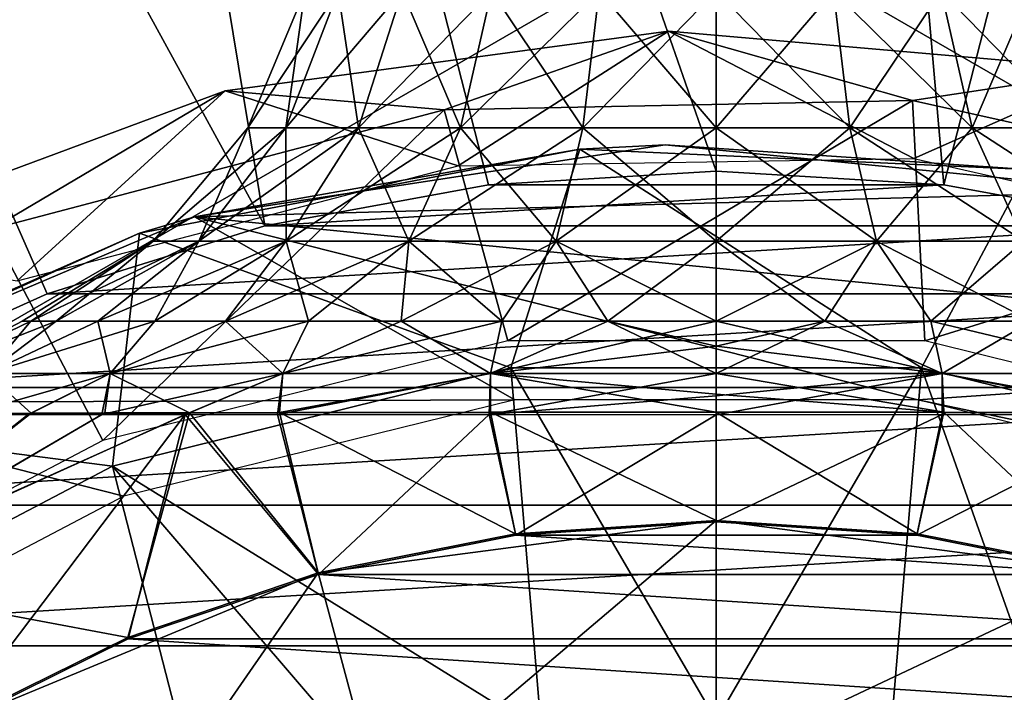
# Model space of a CAD drawing. Header units: millimetres. Extents: x -110 to 119, y -127 to 212.
# Tile 49 of 186: x -80.44 to -72.75, y 10.67 to 15.92. Entities that reach past the tile are written whole.
import ezdxf

# ---------------------------------------------------------------- set-up
doc = ezdxf.new("R2010")
doc.units = ezdxf.units.MM
doc.header["$LTSCALE"] = 26.699852
for name, color, linetype in [('10', 7, 'CONTINUOUS'), ('18', 7, 'CONTINUOUS'), ('23', 7, 'CONTINUOUS'), ('24', 7, 'CONTINUOUS'), ('428', 7, 'CONTINUOUS'), ('429', 7, 'CONTINUOUS'), ('430', 7, 'CONTINUOUS'), ('431', 7, 'CONTINUOUS'), ('501', 7, 'CONTINUOUS'), ('506', 7, 'CONTINUOUS'), ('507', 7, 'CONTINUOUS'), ('508', 7, 'CONTINUOUS'), ('53', 7, 'CONTINUOUS'), ('553', 7, 'CONTINUOUS'), ('554', 7, 'CONTINUOUS'), ('559', 7, 'CONTINUOUS'), ('560', 7, 'CONTINUOUS'), ('561', 7, 'CONTINUOUS'), ('566', 7, 'CONTINUOUS'), ('6', 7, 'CONTINUOUS')]:
    doc.layers.add(name, color=color, linetype=linetype)

msp = doc.modelspace()

# ---------------------------------------------------------------- linework, layer by layer
at = {"layer": '10', "color": 7, "linetype": 'CONTINUOUS', "true_color": 0xa2afbf}
for points in [[(-75, 35, -53), (-81.8282, 34.3275, -53), (-75, 14.7402, -36), (-75, 35, -53)], [(-68.1718, 34.3275, -53), (-75, 35, -53), (-73.2222, 14.6324, -36), (-68.1718, 34.3275, -53)], [(-73.2222, 14.6324, -36), (-75, 35, -53), (-75, 14.7402, -36), (-73.2222, 14.6324, -36)], [(-81.8282, 34.3275, -53), (-88.3939, 32.3358, -53), (-78.5268, 14.3118, -36), (-81.8282, 34.3275, -53)], [(-75, 14.7402, -36), (-81.8282, 34.3275, -53), (-76.7778, 14.6324, -36), (-75, 14.7402, -36)], [(-76.7778, 14.6324, -36), (-81.8282, 34.3275, -53), (-78.5268, 14.3118, -36), (-76.7778, 14.6324, -36)], [(-71.4732, 14.3118, -36), (-68.1718, 34.3275, -53), (-73.2222, 14.6324, -36), (-71.4732, 14.3118, -36)], [(-78.5268, 14.3118, -36), (-88.3939, 32.3358, -53), (-80.2262, 13.7826, -36), (-78.5268, 14.3118, -36)], [(-80.2262, 13.7826, -36), (-88.3939, 32.3358, -53), (-81.8511, 13.0511, -36), (-80.2262, 13.7826, -36)]]:
    msp.add_3dface(points, dxfattribs=at)
at = {"layer": '18', "color": 7, "linetype": 'CONTINUOUS', "true_color": 0xa2afbf}
msp.add_3dface([(-75, 16.7432, -21), (-89.5, 8.3716, -21), (-60.5, 8.3716, -21), (-75, 16.7432, -21)], dxfattribs=at)
at = {"layer": '23', "color": 7, "linetype": 'CONTINUOUS', "true_color": 0xa2afbf}
for points in [[(-89.5, 8.3716, -21), (-75, 16.7432, -21), (-89.5, 8.3716, -35), (-89.5, 8.3716, -21)], [(-89.5, 8.3716, -35), (-75, 16.7432, -21), (-75, 16.7432, -35), (-89.5, 8.3716, -35)]]:
    msp.add_3dface(points, dxfattribs=at)
at = {"layer": '24', "color": 7, "linetype": 'CONTINUOUS', "true_color": 0xa2afbf}
for points in [[(-75, 16.7432, -21), (-60.5, 8.3716, -21), (-75, 16.7432, -35), (-75, 16.7432, -21)], [(-60.5, 8.3716, -21), (-60.5, 8.3716, -35), (-75, 16.7432, -35), (-60.5, 8.3716, -21)]]:
    msp.add_3dface(points, dxfattribs=at)
at = {"layer": '428', "color": 7, "linetype": 'CONTINUOUS', "true_color": 0xa2afbf}
for points in [[(-79.0763, 14.3834, 12.5), (-76.0666, 14.9119, 17.5), (-75.3984, 14.9445, 12.5), (-79.0763, 14.3834, 12.5)], [(-76.0666, 14.9119, 17.5), (-72.5712, 14.7514, 17.5), (-75.3984, 14.9445, 12.5), (-76.0666, 14.9119, 17.5)], [(-75.3984, 14.9445, 12.5), (-72.5712, 14.7514, 17.5), (-71.6957, 14.5799, 12.5), (-75.3984, 14.9445, 12.5)], [(-79.5036, 14.2555, 17.5), (-76.0666, 14.9119, 17.5), (-79.0763, 14.3834, 12.5), (-79.5036, 14.2555, 17.5)], [(-82.5014, 12.9317, 12.5), (-79.5036, 14.2555, 17.5), (-79.0763, 14.3834, 12.5), (-82.5014, 12.9317, 12.5)], [(-82.6935, 12.8184, 17.5), (-79.5036, 14.2555, 17.5), (-82.5014, 12.9317, 12.5), (-82.6935, 12.8184, 17.5)]]:
    msp.add_3dface(points, dxfattribs=at)
at = {"layer": '429', "color": 7, "linetype": 'CONTINUOUS', "true_color": 0xa2afbf}
for points in [[(-79.0763, 14.3834, 12.5), (-75.3984, 14.9445, 12.5), (-71.6957, 14.5799, 12.5), (-79.0763, 14.3834, 12.5)], [(-79.0763, 14.3834, 12.5), (-71.6957, 14.5799, 12.5), (-68.1975, 13.3121, 12.5), (-79.0763, 14.3834, 12.5)], [(-82.5014, 12.9317, 12.5), (-79.0763, 14.3834, 12.5), (-76.5734, 12.9547, 12.5), (-82.5014, 12.9317, 12.5)], [(-79.0763, 14.3834, 12.5), (-68.1975, 13.3121, 12.5), (-73.426, 12.9547, 12.5), (-79.0763, 14.3834, 12.5)], [(-76.5734, 12.9547, 12.5), (-79.0763, 14.3834, 12.5), (-73.426, 12.9547, 12.5), (-76.5734, 12.9547, 12.5)], [(-68.1975, 13.3121, 12.5), (-65.1206, 11.2196, 12.5), (-73.426, 12.9547, 12.5), (-68.1975, 13.3121, 12.5)], [(-79.6277, 12.2017, 12.5), (-82.5014, 12.9317, 12.5), (-76.5734, 12.9547, 12.5), (-79.6277, 12.2017, 12.5)], [(-82.4129, 10.7399, 12.5), (-82.5014, 12.9317, 12.5), (-79.6277, 12.2017, 12.5), (-82.4129, 10.7399, 12.5)], [(-73.426, 12.9547, 12.5), (-65.1206, 11.2196, 12.5), (-70.3717, 12.2017, 12.5), (-73.426, 12.9547, 12.5)]]:
    msp.add_3dface(points, dxfattribs=at)
at = {"layer": '430', "color": 7, "linetype": 'CONTINUOUS', "true_color": 0xa2afbf}
for points in [[(-79.7166, 12.4356, 20.8), (-76.3638, 10.3595, 40.7), (-76.6033, 13.203, 20.8), (-79.7166, 12.4356, 20.8)], [(-76.3638, 10.3595, 40.7), (-75, 10.45, 40.7), (-76.6033, 13.203, 20.8), (-76.3638, 10.3595, 40.7)], [(-76.6033, 13.203, 20.8), (-75, 10.45, 40.7), (-73.3967, 13.203, 20.8), (-76.6033, 13.203, 20.8)], [(-75, 10.45, 40.7), (-73.6362, 10.3595, 40.7), (-73.3967, 13.203, 20.8), (-75, 10.45, 40.7)], [(-73.6362, 10.3595, 40.7), (-72.2953, 10.0939, 40.7), (-73.3967, 13.203, 20.8), (-73.6362, 10.3595, 40.7)], [(-73.3967, 13.203, 20.8), (-72.2953, 10.0939, 40.7), (-70.2834, 12.4356, 20.8), (-73.3967, 13.203, 20.8)], [(-82.5557, 10.9454, 20.8), (-78.9986, 9.6535, 40.7), (-79.7166, 12.4356, 20.8), (-82.5557, 10.9454, 20.8)], [(-78.9986, 9.6535, 40.7), (-77.7047, 10.0939, 40.7), (-79.7166, 12.4356, 20.8), (-78.9986, 9.6535, 40.7)], [(-77.7047, 10.0939, 40.7), (-76.3638, 10.3595, 40.7), (-79.7166, 12.4356, 20.8), (-77.7047, 10.0939, 40.7)], [(-81.3609, 8.2896, 40.7), (-80.225, 9.05, 40.7), (-82.5557, 10.9454, 20.8), (-81.3609, 8.2896, 40.7)], [(-80.225, 9.05, 40.7), (-78.9986, 9.6535, 40.7), (-82.5557, 10.9454, 20.8), (-80.225, 9.05, 40.7)]]:
    msp.add_3dface(points, dxfattribs=at)
at = {"layer": '431', "color": 7, "linetype": 'CONTINUOUS', "true_color": 0xa2afbf}
for points in [[(-76.0666, 14.9119, 17.5), (-79.5036, 14.2555, 17.5), (-76.6033, 13.203, 20.8), (-76.0666, 14.9119, 17.5)], [(-76.0666, 14.9119, 17.5), (-76.6033, 13.203, 20.8), (-73.3967, 13.203, 20.8), (-76.0666, 14.9119, 17.5)], [(-72.5712, 14.7514, 17.5), (-76.0666, 14.9119, 17.5), (-73.3967, 13.203, 20.8), (-72.5712, 14.7514, 17.5)], [(-72.5712, 14.7514, 17.5), (-73.3967, 13.203, 20.8), (-70.2834, 12.4356, 20.8), (-72.5712, 14.7514, 17.5)], [(-79.5036, 14.2555, 17.5), (-82.6935, 12.8184, 17.5), (-79.7166, 12.4356, 20.8), (-79.5036, 14.2555, 17.5)], [(-79.5036, 14.2555, 17.5), (-79.7166, 12.4356, 20.8), (-76.6033, 13.203, 20.8), (-79.5036, 14.2555, 17.5)], [(-82.6935, 12.8184, 17.5), (-82.5557, 10.9454, 20.8), (-79.7166, 12.4356, 20.8), (-82.6935, 12.8184, 17.5)]]:
    msp.add_3dface(points, dxfattribs=at)
at = {"layer": '501', "color": 7, "linetype": 'CONTINUOUS', "true_color": 0xa2afbf}
for points in [[(-74.9997, 12, 42.1), (-73.433, 11.8973, 42.1), (-76.5664, 11.8973, 42.1), (-74.9997, 12, 42.1)], [(-76.5664, 11.8973, 42.1), (-71.8933, 11.5909, 42.1), (-78.106, 11.5909, 42.1), (-76.5664, 11.8973, 42.1)], [(-73.433, 11.8973, 42.1), (-71.8933, 11.5909, 42.1), (-76.5664, 11.8973, 42.1), (-73.433, 11.8973, 42.1)], [(-78.106, 11.5909, 42.1), (-70.407, 11.0863, 42.1), (-79.5924, 11.0863, 42.1), (-78.106, 11.5909, 42.1)], [(-71.8933, 11.5909, 42.1), (-70.407, 11.0863, 42.1), (-78.106, 11.5909, 42.1), (-71.8933, 11.5909, 42.1)], [(-79.5924, 11.0863, 42.1), (-68.9994, 10.392, 42.1), (-81, 10.392, 42.1), (-79.5924, 11.0863, 42.1)], [(-70.407, 11.0863, 42.1), (-68.9994, 10.392, 42.1), (-79.5924, 11.0863, 42.1), (-70.407, 11.0863, 42.1)]]:
    msp.add_3dface(points, dxfattribs=at)
at = {"layer": '506', "color": 7, "linetype": 'CONTINUOUS', "true_color": 0xa2afbf}
for points in [[(-82.0108, 11.55, 54.9666), (-79.5963, 11.0971, 57.95), (-79.1143, 12.8532, 55.0094), (-82.0108, 11.55, 54.9666)], [(-82.0108, 11.55, 54.9666), (-79.1143, 12.8532, 55.0094), (-79.7761, 12.8512, 54.3831), (-82.0108, 11.55, 54.9666)], [(-80.35, 12.8505, 53.6552), (-82.0108, 11.55, 54.9666), (-79.7761, 12.8512, 54.3831), (-80.35, 12.8505, 53.6552)], [(-80.8325, 12.8482, 52.8216), (-82.0108, 11.55, 54.9666), (-80.35, 12.8505, 53.6552), (-80.8325, 12.8482, 52.8216)], [(-79.5963, 11.0971, 57.95), (-78.1085, 11.6022, 57.95), (-79.1143, 12.8532, 55.0094), (-79.5963, 11.0971, 57.95)], [(-79.1143, 12.8532, 55.0094), (-78.1085, 11.6022, 57.95), (-78.4105, 12.8543, 55.5137), (-79.1143, 12.8532, 55.0094)], [(-78.4105, 12.8543, 55.5137), (-76.5675, 11.9087, 57.95), (-76.7638, 12.8567, 56.2387), (-78.4105, 12.8543, 55.5137)], [(-78.1085, 11.6022, 57.95), (-76.5675, 11.9087, 57.95), (-78.4105, 12.8543, 55.5137), (-78.1085, 11.6022, 57.95)], [(-76.7638, 12.8567, 56.2387), (-74.9997, 12.0115, 57.95), (-74.9997, 12.8571, 56.4842), (-76.7638, 12.8567, 56.2387)], [(-76.5675, 11.9087, 57.95), (-74.9997, 12.0115, 57.95), (-76.7638, 12.8567, 56.2387), (-76.5675, 11.9087, 57.95)], [(-74.9997, 12.0115, 57.95), (-73.4319, 11.9087, 57.95), (-74.9997, 12.8571, 56.4842), (-74.9997, 12.0115, 57.95)], [(-74.9997, 12.8571, 56.4842), (-73.4319, 11.9087, 57.95), (-73.2226, 12.8567, 56.2351), (-74.9997, 12.8571, 56.4842)], [(-73.4319, 11.9087, 57.95), (-71.8909, 11.6022, 57.95), (-73.2226, 12.8567, 56.2351), (-73.4319, 11.9087, 57.95)], [(-73.2226, 12.8567, 56.2351), (-71.8909, 11.6022, 57.95), (-71.5684, 12.8543, 55.5009), (-73.2226, 12.8567, 56.2351)], [(-80.3734, 12.8397, 46.4083), (-82.0228, 11.5384, 45.0907), (-80.852, 12.8398, 47.248), (-80.3734, 12.8397, 46.4083)], [(-79.7997, 12.8383, 45.6721), (-82.0228, 11.5384, 45.0907), (-80.3734, 12.8397, 46.4083), (-79.7997, 12.8383, 45.6721)], [(-79.1468, 12.8383, 45.0467), (-81, 10.392, 42.1), (-82.0228, 11.5384, 45.0907), (-79.1468, 12.8383, 45.0467)], [(-79.1468, 12.8383, 45.0467), (-82.0228, 11.5384, 45.0907), (-79.7997, 12.8383, 45.6721), (-79.1468, 12.8383, 45.0467)], [(-79.5924, 11.0863, 42.1), (-81, 10.392, 42.1), (-79.1468, 12.8383, 45.0467), (-79.5924, 11.0863, 42.1)], [(-78.106, 11.5909, 42.1), (-79.5924, 11.0863, 42.1), (-79.1468, 12.8383, 45.0467), (-78.106, 11.5909, 42.1)], [(-78.4271, 12.8381, 44.5259), (-78.106, 11.5909, 42.1), (-79.1468, 12.8383, 45.0467), (-78.4271, 12.8381, 44.5259)], [(-76.7745, 12.8383, 43.7937), (-78.106, 11.5909, 42.1), (-78.4271, 12.8381, 44.5259), (-76.7745, 12.8383, 43.7937)], [(-76.5664, 11.8973, 42.1), (-78.106, 11.5909, 42.1), (-76.7745, 12.8383, 43.7937), (-76.5664, 11.8973, 42.1)], [(-74.9997, 12.838, 43.5453), (-76.5664, 11.8973, 42.1), (-76.7745, 12.8383, 43.7937), (-74.9997, 12.838, 43.5453)], [(-74.9997, 12, 42.1), (-76.5664, 11.8973, 42.1), (-74.9997, 12.838, 43.5453), (-74.9997, 12, 42.1)], [(-73.433, 11.8973, 42.1), (-74.9997, 12, 42.1), (-73.2363, 12.8383, 43.7905), (-73.433, 11.8973, 42.1)], [(-73.2363, 12.8383, 43.7905), (-74.9997, 12, 42.1), (-74.9997, 12.838, 43.5453), (-73.2363, 12.8383, 43.7905)], [(-71.5909, 12.8381, 44.5143), (-73.433, 11.8973, 42.1), (-73.2363, 12.8383, 43.7905), (-71.5909, 12.8381, 44.5143)], [(-71.8933, 11.5909, 42.1), (-73.433, 11.8973, 42.1), (-71.5909, 12.8381, 44.5143), (-71.8933, 11.5909, 42.1)], [(-81.0054, 10.4022, 57.95), (-79.5963, 11.0971, 57.95), (-82.0108, 11.55, 54.9666), (-81.0054, 10.4022, 57.95)]]:
    msp.add_3dface(points, dxfattribs=at)
at = {"layer": '507', "color": 7, "linetype": 'CONTINUOUS', "true_color": 0xa2afbf}
for points in [[(-75.0001, 12.0115, 60.4472), (-78.1085, 11.6022, 57.95), (-78.1089, 11.6021, 60.4472), (-75.0001, 12.0115, 60.4472)], [(-76.5675, 11.9087, 57.95), (-78.1085, 11.6022, 57.95), (-75.0001, 12.0115, 60.4472), (-76.5675, 11.9087, 57.95)], [(-74.9997, 12.0115, 57.95), (-76.5675, 11.9087, 57.95), (-75.0001, 12.0115, 60.4472), (-74.9997, 12.0115, 57.95)], [(-71.8912, 11.6023, 60.4472), (-74.9997, 12.0115, 57.95), (-75.0001, 12.0115, 60.4472), (-71.8912, 11.6023, 60.4472)], [(-73.4319, 11.9087, 57.95), (-74.9997, 12.0115, 57.95), (-71.8912, 11.6023, 60.4472), (-73.4319, 11.9087, 57.95)], [(-71.8909, 11.6022, 57.95), (-73.4319, 11.9087, 57.95), (-71.8912, 11.6023, 60.4472), (-71.8909, 11.6022, 57.95)], [(-78.1089, 11.6021, 60.4472), (-81.0054, 10.4022, 57.95), (-81.0057, 10.4021, 60.4472), (-78.1089, 11.6021, 60.4472)], [(-79.5963, 11.0971, 57.95), (-81.0054, 10.4022, 57.95), (-78.1089, 11.6021, 60.4472), (-79.5963, 11.0971, 57.95)], [(-78.1085, 11.6022, 57.95), (-79.5963, 11.0971, 57.95), (-78.1089, 11.6021, 60.4472), (-78.1085, 11.6022, 57.95)]]:
    msp.add_3dface(points, dxfattribs=at)
at = {"layer": '508', "color": 7, "linetype": 'CONTINUOUS', "true_color": 0xa2afbf}
for points in [[(-77.6223, 9.7897, 60.95), (-75.0001, 12.0115, 60.4472), (-78.1089, 11.6021, 60.4472), (-77.6223, 9.7897, 60.95)], [(-77.6223, 9.7897, 60.95), (-74.9997, 10.1349, 60.95), (-75.0001, 12.0115, 60.4472), (-77.6223, 9.7897, 60.95)], [(-74.9997, 10.1349, 60.95), (-71.8912, 11.6023, 60.4472), (-75.0001, 12.0115, 60.4472), (-74.9997, 10.1349, 60.95)], [(-80.0672, 8.7772, 60.95), (-78.1089, 11.6021, 60.4472), (-81.0057, 10.4021, 60.4472), (-80.0672, 8.7772, 60.95)], [(-80.0672, 8.7772, 60.95), (-77.6223, 9.7897, 60.95), (-78.1089, 11.6021, 60.4472), (-80.0672, 8.7772, 60.95)], [(-74.9997, 10.1349, 60.95), (-72.3771, 9.7897, 60.95), (-71.8912, 11.6023, 60.4472), (-74.9997, 10.1349, 60.95)]]:
    msp.add_3dface(points, dxfattribs=at)
at = {"layer": '53', "color": 7, "linetype": 'CONTINUOUS', "true_color": 0xa2afbf}
for points in [[(-78.8362, 15.3664, 1.6472), (-77.0165, 14.7823, 12.5), (-75.3741, 15.8336, 1.6472), (-78.8362, 15.3664, 1.6472)], [(-78.8362, 15.3664, 1.6472), (-75.3741, 15.8336, 1.6472), (-77.1249, 15.2197, -9.2561), (-78.8362, 15.3664, 1.6472)], [(-77.1249, 15.2197, -9.2561), (-75.3741, 15.8336, 1.6472), (-73.4665, 15.2907, -9.2561), (-77.1249, 15.2197, -9.2561)], [(-77.0165, 14.7823, 12.5), (-73.4576, 14.8393, 12.5), (-75.3741, 15.8336, 1.6472), (-77.0165, 14.7823, 12.5)], [(-75.3741, 15.8336, 1.6472), (-73.4576, 14.8393, 12.5), (-71.8938, 15.5305, 1.6472), (-75.3741, 15.8336, 1.6472)], [(-75.3741, 15.8336, 1.6472), (-71.8938, 15.5305, 1.6472), (-73.4665, 15.2907, -9.2561), (-75.3741, 15.8336, 1.6472)], [(-73.4665, 15.2907, -9.2561), (-71.8938, 15.5305, 1.6472), (-69.8949, 14.4946, -9.2561), (-73.4665, 15.2907, -9.2561)], [(-73.4576, 14.8393, 12.5), (-69.9863, 14.0516, 12.5), (-71.8938, 15.5305, 1.6472), (-73.4576, 14.8393, 12.5)], [(-82.1116, 14.1516, 1.6472), (-80.4608, 13.8839, 12.5), (-78.8362, 15.3664, 1.6472), (-82.1116, 14.1516, 1.6472)], [(-82.1116, 14.1516, 1.6472), (-78.8362, 15.3664, 1.6472), (-80.6629, 14.2859, -9.2561), (-82.1116, 14.1516, 1.6472)], [(-80.6629, 14.2859, -9.2561), (-78.8362, 15.3664, 1.6472), (-77.1249, 15.2197, -9.2561), (-80.6629, 14.2859, -9.2561)], [(-80.4608, 13.8839, 12.5), (-77.0165, 14.7823, 12.5), (-78.8362, 15.3664, 1.6472), (-80.4608, 13.8839, 12.5)], [(-77.1249, 15.2197, -9.2561), (-73.4665, 15.2907, -9.2561), (-76.6289, 13.4156, -20), (-77.1249, 15.2197, -9.2561)], [(-76.6289, 13.4156, -20), (-73.4665, 15.2907, -9.2561), (-73.3711, 13.4156, -20), (-76.6289, 13.4156, -20)], [(-73.4665, 15.2907, -9.2561), (-69.8949, 14.4946, -9.2561), (-73.3711, 13.4156, -20), (-73.4665, 15.2907, -9.2561)], [(-80.6629, 14.2859, -9.2561), (-77.1249, 15.2197, -9.2561), (-79.7922, 12.636, -20), (-80.6629, 14.2859, -9.2561)], [(-79.7922, 12.636, -20), (-77.1249, 15.2197, -9.2561), (-76.6289, 13.4156, -20), (-79.7922, 12.636, -20)], [(-73.3711, 13.4156, -20), (-69.8949, 14.4946, -9.2561), (-70.2078, 12.636, -20), (-73.3711, 13.4156, -20)], [(-82.6769, 11.122, -20), (-80.6629, 14.2859, -9.2561), (-79.7922, 12.636, -20), (-82.6769, 11.122, -20)]]:
    msp.add_3dface(points, dxfattribs=at)
at = {"layer": '553', "color": 7, "linetype": 'CONTINUOUS', "true_color": 0xa2afbf}
for points in [[(-81.1986, 13.1605, 50.9164), (-80.6963, 13.1605, 52.6269), (-80.353, 13.5691, 50.8729), (-81.1986, 13.1605, 50.9164)], [(-81.1986, 13.1605, 49.1336), (-81.1986, 13.1605, 50.9164), (-80.4197, 13.5691, 50.025), (-81.1986, 13.1605, 49.1336)], [(-80.4197, 13.5691, 50.025), (-81.1986, 13.1605, 50.9164), (-80.353, 13.5691, 50.8729), (-80.4197, 13.5691, 50.025)], [(-80.6963, 13.1605, 47.4231), (-81.1986, 13.1605, 49.1336), (-80.1544, 13.5691, 48.3501), (-80.6963, 13.1605, 47.4231)], [(-80.1544, 13.5691, 48.3501), (-81.1986, 13.1605, 49.1336), (-80.353, 13.5691, 49.1771), (-80.1544, 13.5691, 48.3501)], [(-80.353, 13.5691, 49.1771), (-81.1986, 13.1605, 49.1336), (-80.4197, 13.5691, 50.025), (-80.353, 13.5691, 49.1771)], [(-80.6963, 13.1605, 52.6269), (-79.7324, 13.1605, 54.1265), (-79.8289, 13.5691, 52.4856), (-80.6963, 13.1605, 52.6269)], [(-80.353, 13.5691, 50.8729), (-80.6963, 13.1605, 52.6269), (-80.1544, 13.5691, 51.6999), (-80.353, 13.5691, 50.8729)], [(-80.1544, 13.5691, 51.6999), (-80.6963, 13.1605, 52.6269), (-79.8289, 13.5691, 52.4856), (-80.1544, 13.5691, 51.6999)], [(-79.7324, 13.1605, 45.9235), (-80.6963, 13.1605, 47.4231), (-79.3846, 13.5691, 46.8392), (-79.7324, 13.1605, 45.9235)], [(-79.3846, 13.5691, 46.8392), (-80.6963, 13.1605, 47.4231), (-79.8289, 13.5691, 47.5644), (-79.3846, 13.5691, 46.8392)], [(-79.8289, 13.5691, 47.5644), (-80.6963, 13.1605, 47.4231), (-80.1544, 13.5691, 48.3501), (-79.8289, 13.5691, 47.5644)], [(-79.8289, 13.5691, 52.4856), (-79.7324, 13.1605, 54.1265), (-79.3846, 13.5691, 53.2108), (-79.8289, 13.5691, 52.4856)], [(-79.7324, 13.1605, 54.1265), (-78.3852, 13.1605, 55.2937), (-78.8322, 13.5691, 53.8575), (-79.7324, 13.1605, 54.1265)], [(-79.3846, 13.5691, 53.2108), (-79.7324, 13.1605, 54.1265), (-78.8322, 13.5691, 53.8575), (-79.3846, 13.5691, 53.2108)], [(-78.3852, 13.1605, 44.7563), (-79.7324, 13.1605, 45.9235), (-78.1855, 13.5691, 45.6401), (-78.3852, 13.1605, 44.7563)], [(-78.1855, 13.5691, 45.6401), (-79.7324, 13.1605, 45.9235), (-78.8322, 13.5691, 46.1925), (-78.1855, 13.5691, 45.6401)], [(-78.8322, 13.5691, 46.1925), (-79.7324, 13.1605, 45.9235), (-79.3846, 13.5691, 46.8392), (-78.8322, 13.5691, 46.1925)], [(-78.8322, 13.5691, 53.8575), (-78.3852, 13.1605, 55.2937), (-78.1855, 13.5691, 54.4099), (-78.8322, 13.5691, 53.8575)], [(-78.3852, 13.1605, 55.2937), (-76.7638, 13.1605, 56.0341), (-77.4603, 13.5691, 54.8543), (-78.3852, 13.1605, 55.2937)], [(-78.1855, 13.5691, 54.4099), (-78.3852, 13.1605, 55.2937), (-77.4603, 13.5691, 54.8543), (-78.1855, 13.5691, 54.4099)], [(-76.7638, 13.1605, 44.0159), (-78.3852, 13.1605, 44.7563), (-76.6746, 13.5691, 44.8703), (-76.7638, 13.1605, 44.0159)], [(-76.6746, 13.5691, 44.8703), (-78.3852, 13.1605, 44.7563), (-77.4603, 13.5691, 45.1957), (-76.6746, 13.5691, 44.8703)], [(-77.4603, 13.5691, 45.1957), (-78.3852, 13.1605, 44.7563), (-78.1855, 13.5691, 45.6401), (-77.4603, 13.5691, 45.1957)], [(-77.4603, 13.5691, 54.8543), (-76.7638, 13.1605, 56.0341), (-76.6746, 13.5691, 55.1797), (-77.4603, 13.5691, 54.8543)], [(-76.7638, 13.1605, 56.0341), (-74.9997, 13.1605, 56.2877), (-75.8476, 13.5691, 55.3783), (-76.7638, 13.1605, 56.0341)], [(-76.6746, 13.5691, 55.1797), (-76.7638, 13.1605, 56.0341), (-75.8476, 13.5691, 55.3783), (-76.6746, 13.5691, 55.1797)], [(-74.9997, 13.372, 44.1802), (-76.7638, 13.1605, 44.0159), (-74.9997, 13.5691, 44.605), (-74.9997, 13.372, 44.1802)], [(-74.9997, 13.5691, 44.605), (-76.7638, 13.1605, 44.0159), (-75.8476, 13.5691, 44.6717), (-74.9997, 13.5691, 44.605)], [(-75.8476, 13.5691, 44.6717), (-76.7638, 13.1605, 44.0159), (-76.6746, 13.5691, 44.8703), (-75.8476, 13.5691, 44.6717)], [(-74.9997, 13.372, 55.8698), (-74.9997, 13.5691, 55.445), (-75.8476, 13.5691, 55.3783), (-74.9997, 13.372, 55.8698)], [(-74.9997, 13.1605, 56.2877), (-74.9997, 13.372, 55.8698), (-75.8476, 13.5691, 55.3783), (-74.9997, 13.1605, 56.2877)], [(-74.9997, 13.1605, 43.7623), (-76.7638, 13.1605, 44.0159), (-74.9997, 13.372, 44.1802), (-74.9997, 13.1605, 43.7623)]]:
    msp.add_3dface(points, dxfattribs=at)
at = {"layer": '554', "color": 7, "linetype": 'CONTINUOUS', "true_color": 0xa2afbf}
for points in [[(-80.3734, 12.8397, 46.4083), (-80.852, 12.8398, 47.248), (-79.7324, 13.1605, 45.9235), (-80.3734, 12.8397, 46.4083)], [(-80.852, 12.8398, 47.248), (-80.6963, 13.1605, 47.4231), (-79.7324, 13.1605, 45.9235), (-80.852, 12.8398, 47.248)], [(-80.8325, 12.8482, 52.8216), (-80.35, 12.8505, 53.6552), (-80.6963, 13.1605, 52.6269), (-80.8325, 12.8482, 52.8216)], [(-80.35, 12.8505, 53.6552), (-79.7324, 13.1605, 54.1265), (-80.6963, 13.1605, 52.6269), (-80.35, 12.8505, 53.6552)], [(-79.7997, 12.8383, 45.6721), (-80.3734, 12.8397, 46.4083), (-79.7324, 13.1605, 45.9235), (-79.7997, 12.8383, 45.6721)], [(-80.35, 12.8505, 53.6552), (-79.7761, 12.8512, 54.3831), (-79.7324, 13.1605, 54.1265), (-80.35, 12.8505, 53.6552)], [(-79.1468, 12.8383, 45.0467), (-79.7997, 12.8383, 45.6721), (-78.3852, 13.1605, 44.7563), (-79.1468, 12.8383, 45.0467)], [(-79.7997, 12.8383, 45.6721), (-79.7324, 13.1605, 45.9235), (-78.3852, 13.1605, 44.7563), (-79.7997, 12.8383, 45.6721)], [(-79.7761, 12.8512, 54.3831), (-79.1143, 12.8532, 55.0094), (-79.7324, 13.1605, 54.1265), (-79.7761, 12.8512, 54.3831)], [(-79.1143, 12.8532, 55.0094), (-78.3852, 13.1605, 55.2937), (-79.7324, 13.1605, 54.1265), (-79.1143, 12.8532, 55.0094)], [(-78.4271, 12.8381, 44.5259), (-79.1468, 12.8383, 45.0467), (-78.3852, 13.1605, 44.7563), (-78.4271, 12.8381, 44.5259)], [(-79.1143, 12.8532, 55.0094), (-78.4105, 12.8543, 55.5137), (-78.3852, 13.1605, 55.2937), (-79.1143, 12.8532, 55.0094)], [(-76.7745, 12.8383, 43.7937), (-78.4271, 12.8381, 44.5259), (-76.7638, 13.1605, 44.0159), (-76.7745, 12.8383, 43.7937)], [(-78.4271, 12.8381, 44.5259), (-78.3852, 13.1605, 44.7563), (-76.7638, 13.1605, 44.0159), (-78.4271, 12.8381, 44.5259)], [(-78.4105, 12.8543, 55.5137), (-76.7638, 12.8567, 56.2387), (-76.7638, 13.1605, 56.0341), (-78.4105, 12.8543, 55.5137)], [(-78.4105, 12.8543, 55.5137), (-76.7638, 13.1605, 56.0341), (-78.3852, 13.1605, 55.2937), (-78.4105, 12.8543, 55.5137)], [(-76.7745, 12.8383, 43.7937), (-76.7638, 13.1605, 44.0159), (-74.9997, 13.1605, 43.7623), (-76.7745, 12.8383, 43.7937)], [(-76.7745, 12.8383, 43.7937), (-74.9997, 13.1605, 43.7623), (-74.9997, 12.9858, 43.6739), (-76.7745, 12.8383, 43.7937)], [(-76.7638, 12.8567, 56.2387), (-74.9997, 12.8571, 56.4842), (-76.7638, 13.1605, 56.0341), (-76.7638, 12.8567, 56.2387)], [(-76.7638, 13.1605, 56.0341), (-74.9997, 12.8571, 56.4842), (-74.9997, 12.9975, 56.3684), (-76.7638, 13.1605, 56.0341)], [(-74.9997, 13.1605, 56.2877), (-76.7638, 13.1605, 56.0341), (-74.9997, 12.9975, 56.3684), (-74.9997, 13.1605, 56.2877)], [(-74.9997, 12.838, 43.5453), (-76.7745, 12.8383, 43.7937), (-74.9997, 12.9858, 43.6739), (-74.9997, 12.838, 43.5453)]]:
    msp.add_3dface(points, dxfattribs=at)
at = {"layer": '559', "color": 7, "linetype": 'CONTINUOUS', "true_color": 0xa2afbf}
for points in [[(-78.214, 16.146, 50.4871), (-78.214, 16.146, 49.5629), (-78.6591, 15.0779, 50.5511), (-78.214, 16.146, 50.4871)], [(-78.3626, 15.0779, 51.5608), (-78.214, 16.146, 50.4871), (-78.6591, 15.0779, 50.5511), (-78.3626, 15.0779, 51.5608)], [(-78.214, 16.146, 49.5629), (-77.9536, 16.146, 48.676), (-78.6591, 15.0779, 49.4989), (-78.214, 16.146, 49.5629)], [(-78.6591, 15.0779, 50.5511), (-78.214, 16.146, 49.5629), (-78.6591, 15.0779, 49.4989), (-78.6591, 15.0779, 50.5511)], [(-78.6591, 15.0779, 49.4989), (-77.9536, 16.146, 48.676), (-78.3626, 15.0779, 48.4892), (-78.6591, 15.0779, 49.4989)], [(-77.9536, 16.146, 51.374), (-78.214, 16.146, 50.4871), (-78.3626, 15.0779, 51.5608), (-77.9536, 16.146, 51.374)], [(-77.7937, 15.0779, 52.446), (-77.9536, 16.146, 51.374), (-78.3626, 15.0779, 51.5608), (-77.7937, 15.0779, 52.446)], [(-77.9536, 16.146, 48.676), (-77.4539, 16.146, 47.8985), (-78.3626, 15.0779, 48.4892), (-77.9536, 16.146, 48.676)], [(-78.3626, 15.0779, 48.4892), (-77.4539, 16.146, 47.8985), (-77.7937, 15.0779, 47.604), (-78.3626, 15.0779, 48.4892)], [(-77.4539, 16.146, 52.1515), (-77.9536, 16.146, 51.374), (-77.7937, 15.0779, 52.446), (-77.4539, 16.146, 52.1515)], [(-76.9984, 15.0779, 53.1351), (-77.4539, 16.146, 52.1515), (-77.7937, 15.0779, 52.446), (-76.9984, 15.0779, 53.1351)], [(-77.4539, 16.146, 47.8985), (-76.7553, 16.146, 47.2932), (-77.7937, 15.0779, 47.604), (-77.4539, 16.146, 47.8985)], [(-77.7937, 15.0779, 47.604), (-76.7553, 16.146, 47.2932), (-76.9984, 15.0779, 46.9149), (-77.7937, 15.0779, 47.604)], [(-76.7553, 16.146, 52.7568), (-77.4539, 16.146, 52.1515), (-76.9984, 15.0779, 53.1351), (-76.7553, 16.146, 52.7568)], [(-76.0413, 15.0779, 53.5723), (-76.7553, 16.146, 52.7568), (-76.9984, 15.0779, 53.1351), (-76.0413, 15.0779, 53.5723)], [(-76.7553, 16.146, 47.2932), (-75.9146, 16.146, 46.9092), (-76.9984, 15.0779, 46.9149), (-76.7553, 16.146, 47.2932)], [(-76.9984, 15.0779, 46.9149), (-75.9146, 16.146, 46.9092), (-76.0413, 15.0779, 46.4777), (-76.9984, 15.0779, 46.9149)], [(-75.9146, 16.146, 53.1408), (-76.7553, 16.146, 52.7568), (-76.0413, 15.0779, 53.5723), (-75.9146, 16.146, 53.1408)], [(-74.9997, 15.0779, 53.722), (-75.9146, 16.146, 53.1408), (-76.0413, 15.0779, 53.5723), (-74.9997, 15.0779, 53.722)], [(-75.9146, 16.146, 46.9092), (-74.9997, 16.146, 46.7777), (-76.0413, 15.0779, 46.4777), (-75.9146, 16.146, 46.9092)], [(-76.0413, 15.0779, 46.4777), (-74.9997, 16.146, 46.7777), (-74.9997, 15.0779, 46.328), (-76.0413, 15.0779, 46.4777)], [(-74.9997, 16.146, 53.2723), (-75.9146, 16.146, 53.1408), (-74.9997, 15.0779, 53.722), (-74.9997, 16.146, 53.2723)], [(-78.6591, 15.0779, 50.5511), (-78.6591, 15.0779, 49.4989), (-79.3986, 14.1921, 50.6575), (-78.6591, 15.0779, 50.5511)], [(-79.0422, 14.1921, 51.8712), (-78.6591, 15.0779, 50.5511), (-79.3986, 14.1921, 50.6575), (-79.0422, 14.1921, 51.8712)], [(-78.6591, 15.0779, 49.4989), (-78.3626, 15.0779, 48.4892), (-79.3986, 14.1921, 49.3925), (-78.6591, 15.0779, 49.4989)], [(-79.3986, 14.1921, 50.6575), (-78.6591, 15.0779, 49.4989), (-79.3986, 14.1921, 49.3925), (-79.3986, 14.1921, 50.6575)], [(-79.3986, 14.1921, 49.3925), (-78.3626, 15.0779, 48.4892), (-79.0422, 14.1921, 48.1788), (-79.3986, 14.1921, 49.3925)], [(-78.3626, 15.0779, 51.5608), (-78.6591, 15.0779, 50.5511), (-79.0422, 14.1921, 51.8712), (-78.3626, 15.0779, 51.5608)], [(-78.3584, 14.1921, 52.9353), (-78.3626, 15.0779, 51.5608), (-79.0422, 14.1921, 51.8712), (-78.3584, 14.1921, 52.9353)], [(-78.3626, 15.0779, 48.4892), (-77.7937, 15.0779, 47.604), (-79.0422, 14.1921, 48.1788), (-78.3626, 15.0779, 48.4892)], [(-79.0422, 14.1921, 48.1788), (-77.7937, 15.0779, 47.604), (-78.3584, 14.1921, 47.1147), (-79.0422, 14.1921, 48.1788)], [(-77.7937, 15.0779, 52.446), (-78.3626, 15.0779, 51.5608), (-78.3584, 14.1921, 52.9353), (-77.7937, 15.0779, 52.446)], [(-77.4024, 14.1921, 53.7637), (-77.7937, 15.0779, 52.446), (-78.3584, 14.1921, 52.9353), (-77.4024, 14.1921, 53.7637)], [(-77.7937, 15.0779, 47.604), (-76.9984, 15.0779, 46.9149), (-78.3584, 14.1921, 47.1147), (-77.7937, 15.0779, 47.604)], [(-78.3584, 14.1921, 47.1147), (-76.9984, 15.0779, 46.9149), (-77.4024, 14.1921, 46.2863), (-78.3584, 14.1921, 47.1147)], [(-76.9984, 15.0779, 53.1351), (-77.7937, 15.0779, 52.446), (-77.4024, 14.1921, 53.7637), (-76.9984, 15.0779, 53.1351)], [(-76.2518, 14.1921, 54.2891), (-76.9984, 15.0779, 53.1351), (-77.4024, 14.1921, 53.7637), (-76.2518, 14.1921, 54.2891)], [(-76.9984, 15.0779, 46.9149), (-76.0413, 15.0779, 46.4777), (-77.4024, 14.1921, 46.2863), (-76.9984, 15.0779, 46.9149)], [(-77.4024, 14.1921, 46.2863), (-76.0413, 15.0779, 46.4777), (-76.2518, 14.1921, 45.7609), (-77.4024, 14.1921, 46.2863)], [(-76.0413, 15.0779, 53.5723), (-76.9984, 15.0779, 53.1351), (-76.2518, 14.1921, 54.2891), (-76.0413, 15.0779, 53.5723)], [(-74.9997, 14.1921, 54.4692), (-76.0413, 15.0779, 53.5723), (-76.2518, 14.1921, 54.2891), (-74.9997, 14.1921, 54.4692)], [(-76.0413, 15.0779, 46.4777), (-74.9997, 15.0779, 46.328), (-76.2518, 14.1921, 45.7609), (-76.0413, 15.0779, 46.4777)], [(-76.2518, 14.1921, 45.7609), (-74.9997, 15.0779, 46.328), (-74.9997, 14.1921, 45.5808), (-76.2518, 14.1921, 45.7609)], [(-74.9997, 15.0779, 53.722), (-76.0413, 15.0779, 53.5723), (-74.9997, 14.1921, 54.4692), (-74.9997, 15.0779, 53.722)], [(-80.353, 13.5691, 49.1771), (-80.4197, 13.5691, 50.025), (-79.3986, 14.1921, 49.3925), (-80.353, 13.5691, 49.1771)], [(-80.4197, 13.5691, 50.025), (-80.353, 13.5691, 50.8729), (-79.3986, 14.1921, 50.6575), (-80.4197, 13.5691, 50.025)], [(-80.4197, 13.5691, 50.025), (-79.3986, 14.1921, 50.6575), (-79.3986, 14.1921, 49.3925), (-80.4197, 13.5691, 50.025)], [(-80.1544, 13.5691, 48.3501), (-80.353, 13.5691, 49.1771), (-79.0422, 14.1921, 48.1788), (-80.1544, 13.5691, 48.3501)], [(-80.353, 13.5691, 49.1771), (-79.3986, 14.1921, 49.3925), (-79.0422, 14.1921, 48.1788), (-80.353, 13.5691, 49.1771)], [(-80.353, 13.5691, 50.8729), (-80.1544, 13.5691, 51.6999), (-79.3986, 14.1921, 50.6575), (-80.353, 13.5691, 50.8729)], [(-79.8289, 13.5691, 47.5644), (-80.1544, 13.5691, 48.3501), (-79.0422, 14.1921, 48.1788), (-79.8289, 13.5691, 47.5644)], [(-80.1544, 13.5691, 51.6999), (-79.8289, 13.5691, 52.4856), (-79.0422, 14.1921, 51.8712), (-80.1544, 13.5691, 51.6999)], [(-80.1544, 13.5691, 51.6999), (-79.0422, 14.1921, 51.8712), (-79.3986, 14.1921, 50.6575), (-80.1544, 13.5691, 51.6999)], [(-79.3846, 13.5691, 46.8392), (-79.8289, 13.5691, 47.5644), (-78.3584, 14.1921, 47.1147), (-79.3846, 13.5691, 46.8392)], [(-79.8289, 13.5691, 47.5644), (-79.0422, 14.1921, 48.1788), (-78.3584, 14.1921, 47.1147), (-79.8289, 13.5691, 47.5644)], [(-79.8289, 13.5691, 52.4856), (-79.3846, 13.5691, 53.2108), (-79.0422, 14.1921, 51.8712), (-79.8289, 13.5691, 52.4856)], [(-78.8322, 13.5691, 46.1925), (-79.3846, 13.5691, 46.8392), (-78.3584, 14.1921, 47.1147), (-78.8322, 13.5691, 46.1925)], [(-79.3846, 13.5691, 53.2108), (-78.8322, 13.5691, 53.8575), (-78.3584, 14.1921, 52.9353), (-79.3846, 13.5691, 53.2108)], [(-79.3846, 13.5691, 53.2108), (-78.3584, 14.1921, 52.9353), (-79.0422, 14.1921, 51.8712), (-79.3846, 13.5691, 53.2108)], [(-78.1855, 13.5691, 45.6401), (-78.8322, 13.5691, 46.1925), (-77.4024, 14.1921, 46.2863), (-78.1855, 13.5691, 45.6401)], [(-78.8322, 13.5691, 46.1925), (-78.3584, 14.1921, 47.1147), (-77.4024, 14.1921, 46.2863), (-78.8322, 13.5691, 46.1925)], [(-78.8322, 13.5691, 53.8575), (-78.1855, 13.5691, 54.4099), (-78.3584, 14.1921, 52.9353), (-78.8322, 13.5691, 53.8575)], [(-78.1855, 13.5691, 54.4099), (-77.4024, 14.1921, 53.7637), (-78.3584, 14.1921, 52.9353), (-78.1855, 13.5691, 54.4099)], [(-77.4603, 13.5691, 45.1957), (-78.1855, 13.5691, 45.6401), (-77.4024, 14.1921, 46.2863), (-77.4603, 13.5691, 45.1957)], [(-78.1855, 13.5691, 54.4099), (-77.4603, 13.5691, 54.8543), (-77.4024, 14.1921, 53.7637), (-78.1855, 13.5691, 54.4099)], [(-76.6746, 13.5691, 44.8703), (-77.4603, 13.5691, 45.1957), (-76.2518, 14.1921, 45.7609), (-76.6746, 13.5691, 44.8703)], [(-77.4603, 13.5691, 45.1957), (-77.4024, 14.1921, 46.2863), (-76.2518, 14.1921, 45.7609), (-77.4603, 13.5691, 45.1957)], [(-77.4603, 13.5691, 54.8543), (-76.6746, 13.5691, 55.1797), (-77.4024, 14.1921, 53.7637), (-77.4603, 13.5691, 54.8543)], [(-76.6746, 13.5691, 55.1797), (-76.2518, 14.1921, 54.2891), (-77.4024, 14.1921, 53.7637), (-76.6746, 13.5691, 55.1797)], [(-75.8476, 13.5691, 44.6717), (-76.6746, 13.5691, 44.8703), (-76.2518, 14.1921, 45.7609), (-75.8476, 13.5691, 44.6717)], [(-76.6746, 13.5691, 55.1797), (-75.8476, 13.5691, 55.3783), (-76.2518, 14.1921, 54.2891), (-76.6746, 13.5691, 55.1797)], [(-75.8476, 13.5691, 55.3783), (-74.9997, 13.5691, 55.445), (-76.2518, 14.1921, 54.2891), (-75.8476, 13.5691, 55.3783)], [(-74.9997, 13.5691, 55.445), (-74.9997, 14.1921, 54.4692), (-76.2518, 14.1921, 54.2891), (-74.9997, 13.5691, 55.445)], [(-75.8476, 13.5691, 44.6717), (-76.2518, 14.1921, 45.7609), (-74.9997, 14.1921, 45.5808), (-75.8476, 13.5691, 44.6717)], [(-74.9997, 13.5691, 44.605), (-75.8476, 13.5691, 44.6717), (-74.9997, 14.1921, 45.5808), (-74.9997, 13.5691, 44.605)]]:
    msp.add_3dface(points, dxfattribs=at)
at = {"layer": '560', "color": 7, "linetype": 'CONTINUOUS', "true_color": 0xa2afbf}
for points in [[(-74.9997, 13.5691, 55.445), (-74.9997, 13.372, 55.8698), (-73.2354, 13.1605, 56.034), (-74.9997, 13.5691, 55.445)], [(-74.9997, 13.5691, 55.445), (-73.2354, 13.1605, 56.034), (-74.1518, 13.5691, 55.3783), (-74.9997, 13.5691, 55.445)], [(-74.9997, 13.1605, 43.7623), (-74.9997, 13.372, 44.1802), (-74.1518, 13.5691, 44.6717), (-74.9997, 13.1605, 43.7623)], [(-73.2352, 13.1605, 44.016), (-74.9997, 13.1605, 43.7623), (-74.1518, 13.5691, 44.6717), (-73.2352, 13.1605, 44.016)], [(-74.9997, 13.372, 44.1802), (-74.9997, 13.5691, 44.605), (-74.1518, 13.5691, 44.6717), (-74.9997, 13.372, 44.1802)], [(-73.3248, 13.5691, 44.8703), (-73.2352, 13.1605, 44.016), (-74.1518, 13.5691, 44.6717), (-73.3248, 13.5691, 44.8703)], [(-74.1518, 13.5691, 55.3783), (-73.2354, 13.1605, 56.034), (-73.3248, 13.5691, 55.1797), (-74.1518, 13.5691, 55.3783)], [(-72.5391, 13.5691, 45.1957), (-73.2352, 13.1605, 44.016), (-73.3248, 13.5691, 44.8703), (-72.5391, 13.5691, 45.1957)], [(-73.2354, 13.1605, 56.034), (-71.614, 13.1605, 55.2936), (-73.3248, 13.5691, 55.1797), (-73.2354, 13.1605, 56.034)], [(-73.3248, 13.5691, 55.1797), (-71.614, 13.1605, 55.2936), (-72.5391, 13.5691, 54.8543), (-73.3248, 13.5691, 55.1797)], [(-71.6137, 13.1605, 44.7566), (-73.2352, 13.1605, 44.016), (-72.5391, 13.5691, 45.1957), (-71.6137, 13.1605, 44.7566)], [(-74.9997, 13.372, 55.8698), (-74.9997, 13.1605, 56.2877), (-73.2354, 13.1605, 56.034), (-74.9997, 13.372, 55.8698)]]:
    msp.add_3dface(points, dxfattribs=at)
at = {"layer": '561', "color": 7, "linetype": 'CONTINUOUS', "true_color": 0xa2afbf}
for points in [[(-73.2363, 12.8383, 43.7905), (-74.9997, 12.838, 43.5453), (-73.2352, 13.1605, 44.016), (-73.2363, 12.8383, 43.7905)], [(-74.9997, 12.838, 43.5453), (-74.9997, 12.9858, 43.6739), (-73.2352, 13.1605, 44.016), (-74.9997, 12.838, 43.5453)], [(-73.2226, 12.8567, 56.2351), (-74.9997, 13.1605, 56.2877), (-74.9997, 12.9975, 56.3684), (-73.2226, 12.8567, 56.2351)], [(-74.9997, 13.1605, 56.2877), (-73.2226, 12.8567, 56.2351), (-73.2354, 13.1605, 56.034), (-74.9997, 13.1605, 56.2877)], [(-74.9997, 12.9858, 43.6739), (-74.9997, 13.1605, 43.7623), (-73.2352, 13.1605, 44.016), (-74.9997, 12.9858, 43.6739)], [(-71.5909, 12.8381, 44.5143), (-73.2363, 12.8383, 43.7905), (-73.2352, 13.1605, 44.016), (-71.5909, 12.8381, 44.5143)], [(-73.2226, 12.8567, 56.2351), (-71.5684, 12.8543, 55.5009), (-73.2354, 13.1605, 56.034), (-73.2226, 12.8567, 56.2351)], [(-71.5684, 12.8543, 55.5009), (-71.614, 13.1605, 55.2936), (-73.2354, 13.1605, 56.034), (-71.5684, 12.8543, 55.5009)], [(-71.5909, 12.8381, 44.5143), (-73.2352, 13.1605, 44.016), (-71.6137, 13.1605, 44.7566), (-71.5909, 12.8381, 44.5143)], [(-74.9997, 12.8571, 56.4842), (-73.2226, 12.8567, 56.2351), (-74.9997, 12.9975, 56.3684), (-74.9997, 12.8571, 56.4842)]]:
    msp.add_3dface(points, dxfattribs=at)
at = {"layer": '566', "color": 7, "linetype": 'CONTINUOUS', "true_color": 0xa2afbf}
for points in [[(-74.9997, 16.146, 53.2723), (-74.9997, 15.0779, 53.722), (-73.9581, 15.0779, 53.5723), (-74.9997, 16.146, 53.2723)], [(-74.0848, 16.146, 53.1408), (-74.9997, 16.146, 53.2723), (-73.9581, 15.0779, 53.5723), (-74.0848, 16.146, 53.1408)], [(-74.9997, 15.0779, 46.328), (-74.9997, 16.146, 46.7777), (-74.0848, 16.146, 46.9092), (-74.9997, 15.0779, 46.328)], [(-74.9997, 15.0779, 46.328), (-74.0848, 16.146, 46.9092), (-73.9581, 15.0779, 46.4777), (-74.9997, 15.0779, 46.328)], [(-74.0848, 16.146, 46.9092), (-73.2441, 16.146, 47.2932), (-73.9581, 15.0779, 46.4777), (-74.0848, 16.146, 46.9092)], [(-73.2441, 16.146, 52.7568), (-74.0848, 16.146, 53.1408), (-73.0009, 15.0779, 53.1351), (-73.2441, 16.146, 52.7568)], [(-73.0009, 15.0779, 53.1351), (-74.0848, 16.146, 53.1408), (-73.9581, 15.0779, 53.5723), (-73.0009, 15.0779, 53.1351)], [(-73.9581, 15.0779, 46.4777), (-73.2441, 16.146, 47.2932), (-73.0009, 15.0779, 46.9149), (-73.9581, 15.0779, 46.4777)], [(-73.2441, 16.146, 47.2932), (-72.5455, 16.146, 47.8985), (-73.0009, 15.0779, 46.9149), (-73.2441, 16.146, 47.2932)], [(-72.5455, 16.146, 52.1515), (-73.2441, 16.146, 52.7568), (-72.2057, 15.0779, 52.446), (-72.5455, 16.146, 52.1515)], [(-72.2057, 15.0779, 52.446), (-73.2441, 16.146, 52.7568), (-73.0009, 15.0779, 53.1351), (-72.2057, 15.0779, 52.446)], [(-73.0009, 15.0779, 46.9149), (-72.5455, 16.146, 47.8985), (-72.2057, 15.0779, 47.604), (-73.0009, 15.0779, 46.9149)], [(-74.9997, 15.0779, 53.722), (-74.9997, 14.1921, 54.4692), (-73.7476, 14.1921, 54.2891), (-74.9997, 15.0779, 53.722)], [(-73.9581, 15.0779, 53.5723), (-74.9997, 15.0779, 53.722), (-73.7476, 14.1921, 54.2891), (-73.9581, 15.0779, 53.5723)], [(-74.9997, 14.1921, 45.5808), (-74.9997, 15.0779, 46.328), (-73.9581, 15.0779, 46.4777), (-74.9997, 14.1921, 45.5808)], [(-74.9997, 14.1921, 45.5808), (-73.9581, 15.0779, 46.4777), (-73.7476, 14.1921, 45.7609), (-74.9997, 14.1921, 45.5808)], [(-73.9581, 15.0779, 46.4777), (-73.0009, 15.0779, 46.9149), (-73.7476, 14.1921, 45.7609), (-73.9581, 15.0779, 46.4777)], [(-73.0009, 15.0779, 53.1351), (-73.9581, 15.0779, 53.5723), (-72.597, 14.1921, 53.7637), (-73.0009, 15.0779, 53.1351)], [(-72.597, 14.1921, 53.7637), (-73.9581, 15.0779, 53.5723), (-73.7476, 14.1921, 54.2891), (-72.597, 14.1921, 53.7637)], [(-73.7476, 14.1921, 45.7609), (-73.0009, 15.0779, 46.9149), (-72.597, 14.1921, 46.2863), (-73.7476, 14.1921, 45.7609)], [(-73.0009, 15.0779, 46.9149), (-72.2057, 15.0779, 47.604), (-72.597, 14.1921, 46.2863), (-73.0009, 15.0779, 46.9149)], [(-72.2057, 15.0779, 52.446), (-73.0009, 15.0779, 53.1351), (-71.641, 14.1921, 52.9353), (-72.2057, 15.0779, 52.446)], [(-71.641, 14.1921, 52.9353), (-73.0009, 15.0779, 53.1351), (-72.597, 14.1921, 53.7637), (-71.641, 14.1921, 52.9353)], [(-74.9997, 14.1921, 54.4692), (-74.9997, 13.5691, 55.445), (-74.1518, 13.5691, 55.3783), (-74.9997, 14.1921, 54.4692)], [(-74.9997, 13.5691, 44.605), (-74.9997, 14.1921, 45.5808), (-73.7476, 14.1921, 45.7609), (-74.9997, 13.5691, 44.605)], [(-74.1518, 13.5691, 44.6717), (-74.9997, 13.5691, 44.605), (-73.7476, 14.1921, 45.7609), (-74.1518, 13.5691, 44.6717)], [(-74.9997, 14.1921, 54.4692), (-74.1518, 13.5691, 55.3783), (-73.7476, 14.1921, 54.2891), (-74.9997, 14.1921, 54.4692)], [(-74.1518, 13.5691, 55.3783), (-73.3248, 13.5691, 55.1797), (-73.7476, 14.1921, 54.2891), (-74.1518, 13.5691, 55.3783)], [(-73.3248, 13.5691, 44.8703), (-74.1518, 13.5691, 44.6717), (-73.7476, 14.1921, 45.7609), (-73.3248, 13.5691, 44.8703)], [(-73.3248, 13.5691, 55.1797), (-72.5391, 13.5691, 54.8543), (-73.7476, 14.1921, 54.2891), (-73.3248, 13.5691, 55.1797)], [(-72.5391, 13.5691, 54.8543), (-72.597, 14.1921, 53.7637), (-73.7476, 14.1921, 54.2891), (-72.5391, 13.5691, 54.8543)], [(-73.3248, 13.5691, 44.8703), (-73.7476, 14.1921, 45.7609), (-72.597, 14.1921, 46.2863), (-73.3248, 13.5691, 44.8703)], [(-72.5391, 13.5691, 45.1957), (-73.3248, 13.5691, 44.8703), (-72.597, 14.1921, 46.2863), (-72.5391, 13.5691, 45.1957)]]:
    msp.add_3dface(points, dxfattribs=at)
at = {"layer": '6', "color": 7, "linetype": 'CONTINUOUS', "true_color": 0xa2afbf}
for points in [[(-73.2222, 14.6324, -36), (-75, 14.7402, -36), (-76.7778, 14.6324, -36), (-73.2222, 14.6324, -36)], [(-71.4732, 14.3118, -36), (-73.2222, 14.6324, -36), (-78.5268, 14.3118, -36), (-71.4732, 14.3118, -36)], [(-73.2222, 14.6324, -36), (-76.7778, 14.6324, -36), (-78.5268, 14.3118, -36), (-73.2222, 14.6324, -36)], [(-69.7738, 13.7826, -36), (-71.4732, 14.3118, -36), (-80.2262, 13.7826, -36), (-69.7738, 13.7826, -36)], [(-71.4732, 14.3118, -36), (-78.5268, 14.3118, -36), (-80.2262, 13.7826, -36), (-71.4732, 14.3118, -36)], [(-68.1489, 13.0511, -36), (-69.7738, 13.7826, -36), (-81.8511, 13.0511, -36), (-68.1489, 13.0511, -36)], [(-69.7738, 13.7826, -36), (-80.2262, 13.7826, -36), (-81.8511, 13.0511, -36), (-69.7738, 13.7826, -36)], [(-66.627, 12.1308, -36), (-68.1489, 13.0511, -36), (-83.373, 12.1308, -36), (-66.627, 12.1308, -36)], [(-68.1489, 13.0511, -36), (-81.8511, 13.0511, -36), (-83.373, 12.1308, -36), (-68.1489, 13.0511, -36)], [(-65.2264, 11.0339, -36), (-66.627, 12.1308, -36), (-84.7736, 11.0339, -36), (-65.2264, 11.0339, -36)], [(-66.627, 12.1308, -36), (-83.373, 12.1308, -36), (-84.7736, 11.0339, -36), (-66.627, 12.1308, -36)], [(-63.9661, 9.7736, -36), (-65.2264, 11.0339, -36), (-86.0339, 9.7736, -36), (-63.9661, 9.7736, -36)], [(-65.2264, 11.0339, -36), (-84.7736, 11.0339, -36), (-86.0339, 9.7736, -36), (-65.2264, 11.0339, -36)]]:
    msp.add_3dface(points, dxfattribs=at)

doc.saveas('drawing.dxf')
